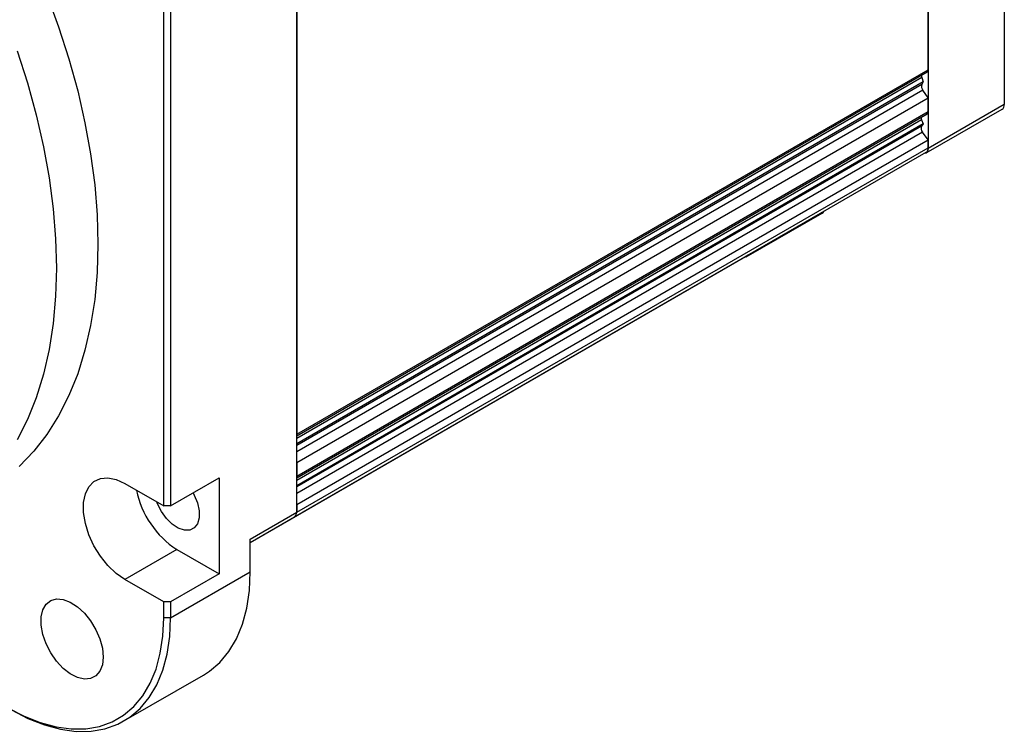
# Model space of a CAD drawing. Header units: millimetres. Extents: x 32176 to 34559, y 9836 to 10798.
# Tile 43 of 57: x 33711 to 33812, y 10582 to 10655. Entities that reach past the tile are written whole.
import ezdxf

# ---------------------------------------------------------------- set-up
doc = ezdxf.new("R2010")
doc.units = ezdxf.units.MM

msp = doc.modelspace()

# ---------------------------------------------------------------- linework, layer by layer
at = {"color": 7, "linetype": 'Continuous', "lineweight": 25}
for p, q in [((33811.63, 10708.43), (33811.63, 10646.37)), ((33803.86, 10703.94), (33803.86, 10641.88)), ((33803.86, 10649.93), (33803.86, 10695.53)), ((33739.37, 10604.74), (33739.37, 10666.63)), ((33725.79, 10605.39), (33725.79, 10662.55)), ((33726.5, 10662.55), (33726.5, 10605.39)), ((33739.37, 10658.3), (33739.37, 10612.7)), ((33739.37, 10612.7), (33803.86, 10649.93)), ((33739.37, 10612.53), (33803.75, 10649.7)), ((33803.21, 10649.13), (33739.37, 10612.28)), ((33803.36, 10648.68), (33739.37, 10611.74)), ((33803.21, 10648.41), (33739.37, 10611.56)), ((33803.21, 10649.13), (33803.36, 10648.68)), ((33803.36, 10648.68), (33803.21, 10648.41)), ((33803.32, 10647.84), (33739.37, 10610.92)), ((33803.86, 10647.07), (33803.32, 10647.84)), ((33739.37, 10609.84), (33803.86, 10647.07)), ((33803.86, 10645.66), (33803.86, 10647.07)), ((33811.63, 10646.37), (33803.86, 10641.88)), ((33739.37, 10608.43), (33803.86, 10645.66)), ((33739.37, 10608.26), (33803.75, 10645.43)), ((33803.65, 10641.43), (33811.43, 10645.92)), ((33803.17, 10644.83), (33739.37, 10607.99)), ((33803.36, 10644.39), (33739.37, 10607.45)), ((33803.17, 10644.83), (33803.36, 10644.39)), ((33803.36, 10644.39), (33803.18, 10644.18)), ((33803.18, 10644.18), (33739.37, 10607.34)), ((33803.28, 10643.55), (33739.37, 10606.66)), ((33803.86, 10642.78), (33803.28, 10643.55)), ((33739.37, 10605.55), (33803.86, 10642.78)), ((33803.86, 10641.97), (33803.86, 10642.78)), ((33739.16, 10604.28), (33803.65, 10641.51)), ((33739.37, 10604.74), (33803.86, 10641.97)), ((33785.26, 10630.81), (33793.04, 10635.3)), ((33734.63, 10601.66), (33785.19, 10630.85)), ((33739.37, 10609.84), (33739.37, 10608.43)), ((33726.5, 10605.39), (33731.45, 10608.25)), ((33731.45, 10608.25), (33731.45, 10598.45)), ((33721.82, 10607.68), (33725.79, 10605.39)), ((33726.5, 10605.39), (33725.79, 10605.39)), ((33739.37, 10605.55), (33739.37, 10604.74)), ((33734.63, 10602), (33739.37, 10604.74)), ((33734.63, 10601.66), (33739.16, 10604.28)), ((33734.63, 10598.66), (33734.63, 10602)), ((33727.13, 10600.95), (33721.82, 10597.88)), ((33727.13, 10600.95), (33731.45, 10598.45)), ((33726.5, 10593.96), (33734.63, 10598.66)), ((33731.45, 10598.45), (33726.5, 10595.59)), ((33725.79, 10595.59), (33721.82, 10597.88)), ((33725.79, 10593.96), (33725.79, 10595.59)), ((33726.5, 10595.59), (33725.79, 10595.59)), ((33726.5, 10595.59), (33726.5, 10593.96)), ((33726.5, 10593.96), (33725.79, 10593.96)), ((33721.73, 10583.43), (33729.87, 10588.12))]:
    msp.add_line(p, q, dxfattribs=at)
at = {"color": 7, "linetype": 'Continuous', "lineweight": 25, "flags": 128}
for points in [[(33711.04, 10664.11), (33712.52, 10660.87), (33713.86, 10657.6), (33715.06, 10654.31), (33716.11, 10651.03), (33717.01, 10647.76), (33717.75, 10644.52), (33718.33, 10641.33), (33718.74, 10638.19), (33718.99, 10635.12), (33719.07, 10632.13), (33718.99, 10629.24), (33718.74, 10626.46), (33718.33, 10623.8), (33717.75, 10621.28), (33717.01, 10618.89), (33716.11, 10616.66), (33715.06, 10614.59), (33713.86, 10612.69), (33712.52, 10610.97), (33711.04, 10609.43)], [(33710.82, 10651.86), (33711.87, 10648.58), (33712.77, 10645.31), (33713.51, 10642.07), (33714.08, 10638.88), (33714.5, 10635.74), (33714.75, 10632.67), (33714.83, 10629.68), (33714.75, 10626.8), (33714.5, 10624.01), (33714.08, 10621.35), (33713.51, 10618.83), (33712.77, 10616.44), (33711.87, 10614.21), (33710.82, 10612.14)], [(33785.19, 10630.85), (33785.19, 10630.85), (33785.23, 10630.88)], [(33721.82, 10597.88), (33720.94, 10598.5), (33720.1, 10599.3), (33719.33, 10600.26), (33718.67, 10601.33), (33718.15, 10602.45), (33717.79, 10603.6), (33717.6, 10604.71), (33717.6, 10605.73), (33717.79, 10606.63), (33718.15, 10607.35), (33718.67, 10607.88), (33719.33, 10608.19), (33720.1, 10608.26), (33720.94, 10608.08), (33721.82, 10607.68)], [(33728.79, 10606.72), (33728.91, 10606.49), (33729.23, 10605.69), (33729.4, 10604.89), (33729.4, 10604.17), (33729.23, 10603.57), (33728.91, 10603.14), (33728.45, 10602.91), (33727.9, 10602.9), (33727.28, 10603.11), (33726.66, 10603.52), (33726.07, 10604.1), (33725.56, 10604.81), (33725.16, 10605.6), (33725.09, 10605.8)], [(33729.87, 10588.12), (33730.45, 10588.5), (33731.52, 10589.41), (33732.45, 10590.52), (33733.22, 10591.83), (33733.83, 10593.31), (33734.27, 10594.96), (33734.54, 10596.74), (33734.63, 10598.66)], [(33719.61, 10589.96), (33719.53, 10589.16), (33719.28, 10588.51), (33718.87, 10588.03), (33718.33, 10587.75), (33717.69, 10587.7), (33716.98, 10587.86), (33716.25, 10588.24), (33715.52, 10588.8), (33714.84, 10589.53), (33714.25, 10590.39), (33713.77, 10591.31), (33713.44, 10592.27), (33713.27, 10593.2), (33713.27, 10594.05), (33713.44, 10594.78), (33713.77, 10595.35), (33714.25, 10595.73), (33714.84, 10595.9), (33715.52, 10595.84), (33716.25, 10595.57), (33716.98, 10595.1), (33717.69, 10594.44), (33718.33, 10593.65), (33718.87, 10592.75), (33719.28, 10591.81), (33719.53, 10590.86), (33719.61, 10589.96)], [(33709.88, 10584.77), (33711.54, 10583.91), (33713.19, 10583.27), (33714.8, 10582.83), (33716.35, 10582.63), (33717.84, 10582.64), (33719.23, 10582.88), (33720.53, 10583.35), (33721.7, 10584.03), (33722.75, 10584.92), (33723.66, 10586.01), (33724.42, 10587.28), (33725.01, 10588.73), (33725.44, 10590.34), (33725.7, 10592.09), (33725.79, 10593.96)], [(33710.23, 10584.57), (33711.93, 10583.69), (33713.62, 10583.03), (33715.26, 10582.59), (33716.85, 10582.37), (33718.37, 10582.39), (33719.79, 10582.64), (33721.12, 10583.11), (33722.32, 10583.81), (33723.39, 10584.72), (33724.32, 10585.83), (33725.09, 10587.13), (33725.7, 10588.62), (33726.14, 10590.26), (33726.41, 10592.05), (33726.5, 10593.96)]]:
    msp.add_lwpolyline(points, dxfattribs=at)
at = {"color": 7, "linetype": 'Continuous', "lineweight": 25}
for centre, radius, start, end in [((33803.75, 10649.33), 0.578, 176.3477, 200.292), ((33803.6, 10649.91), 0.257, 306.3942, 4.918), ((33803.77, 10648.22), 0.593, 161.3707, 220.0074), ((33803.6, 10645.63), 0.255, 306.1185, 5.1937), ((33803.8, 10645.1), 0.68, 183.4364, 203.9402), ((33803.68, 10643.94), 0.559, 154.6384, 223.7077), ((33803.37, 10641.91), 0.493, 305.0133, 6.2988), ((33732.16, 10608.78), 9.31, 191.0793, 237.3025), ((33738.89, 10604.68), 0.48, 304.0564, 7.2558), ((33738.89, 10604.68), 0.48, 304.0564, 7.2558)]:
    msp.add_arc(centre, radius, start, end, dxfattribs=at)
for points, knots in [([(33811.43, 10645.92), (33811.43, 10645.92), (33811.5, 10645.93), (33811.6, 10646.08), (33811.62, 10646.28), (33811.63, 10646.37)], [0, 0, 0, 0, 0.000102, 0.500051, 1, 1, 1, 1]), ([(33803.86, 10641.88), (33803.84, 10641.78), (33803.82, 10641.58), (33803.67, 10641.4), (33803.51, 10641.39), (33803.43, 10641.39)], [0, 0, 0, 0, 0.341368, 0.682737, 1, 1, 1, 1]), ([(33793.04, 10635.3), (33793.04, 10635.3), (33793.12, 10635.31), (33793.15, 10635.39), (33793.19, 10635.47)], [0, 0, 0, 0, 0.000211, 1, 1, 1, 1]), ([(33785.41, 10630.98), (33785.37, 10630.91), (33785.28, 10630.78), (33785.12, 10630.77), (33785.04, 10630.77)], [0, 0, 0, 0, 0.499796, 1, 1, 1, 1])]:
    msp.add_open_spline(points, degree=3, knots=knots, dxfattribs=at)

doc.saveas('drawing.dxf')
